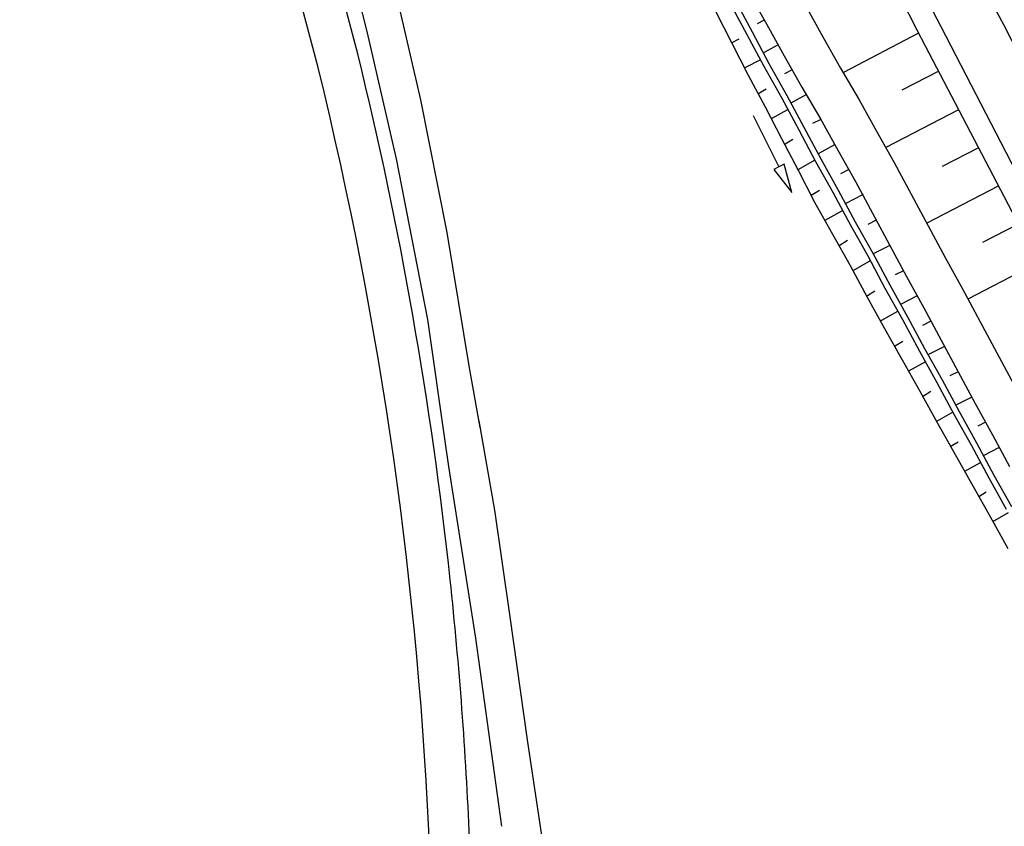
# Model space of a CAD drawing. Extents: x 448150 to 449332, y 437108 to 438384.
# Tile 151 of 172: x 448324 to 448392, y 437976 to 438033. Entities that reach past the tile are written whole.
import ezdxf

# ---------------------------------------------------------------- set-up
doc = ezdxf.new("R2010")
doc.units = 0
doc.header["$LTSCALE"] = 2
doc.header["$MEASUREMENT"] = 0
doc.linetypes.add('AUSGEZOGEN', pattern=[0])
for name, color, linetype in [('DB-Bestand', 8, 'CONTINUOUS'), ('DB-Boeschungen', 15, 'CONTINUOUS'), ('DB-Gleisachsen', 7, 'CONTINUOUS'), ('DB-GRABEN', 15, 'AUSGEZOGEN'), ('DB-LS-Waende', 15, 'CONTINUOUS'), ('SCHLITZRINNE', 200, 'AUSGEZOGEN')]:
    doc.layers.add(name, color=color, linetype=linetype)

msp = doc.modelspace()

# ---------------------------------------------------------------- hatches: boundary and pattern name
at = {"layer": 'SCHLITZRINNE'}
h = msp.add_hatch(dxfattribs=at)
h.set_pattern_fill('_USER,_O', color=256, scale=1.5, angle=45, pattern_type=0)
h.set_pattern_definition([(346.6471, (448402.703, 438130.2319), (0.3464215, 1.459449), [])])
edge = h.paths.add_edge_path()
edge.add_arc((449904.241, 439087.127), 1777.856, 203.318125, 203.482666)
edge.add_arc((450830.09, 439489.365), 2787.308, 203.482666, 203.768673)
edge.add_arc((449457.11, 438884.705), 1287.078, 203.768673, 204.197754)
edge.add_arc((451276.919, 439702.474), 3282.184, 204.197754, 204.466449)
edge.add_arc((449906.006, 439078.682), 1776.024, 204.466449, 205.272973)
edge.add_arc((449910.816, 439080.953), 1781.344, 205.272973, 206.078292)
edge.add_arc((451264.489, 439743.474), 3288.448, 206.078292, 206.346738)
edge.add_arc((449467.425, 438853.485), 1283.076, 206.346738, 206.776498)
edge.add_arc((450802.564, 439527.226), 2778.577, 206.776498, 207.063192)
edge.add_arc((449911.383, 439071.907), 1777.817, 207.063191, 207.421606)
edge.add_arc((450110.431, 439175.179), 2002.061, 207.421606, 207.779675)
edge.add_arc((450110.948, 439175.452), 2002.646, 207.779675, 208.137692)
edge.add_arc((450111.73, 439175.87), 2003.533, 208.137692, 208.495408)
edge.add_arc((450113.785, 439176.985), 2005.87, 208.495408, 208.852916)
edge.add_arc((450109.179, 439174.448), 2000.613, 208.852916, 209.211314)
edge.add_arc((450108.358, 439173.989), 1999.672, 209.211314, 209.569796)
edge.add_arc((450107.203, 439173.333), 1998.343, 209.569796, 209.928803)
edge.add_arc((450102.314, 439170.519), 1992.703, 209.928803, 210.288319)
edge.add_arc((450111.316, 439175.777), 2003.127, 210.288319, 210.645775)
edge.add_arc((450119.743, 439180.769), 2012.922, 210.645775, 211.002361)
edge.add_arc((450119.644, 439180.71), 2012.806, 211.002361, 211.359165)
edge.add_arc((450107.59, 439173.364), 1998.691, 211.359165, 211.717226)
edge.add_arc((450101.479, 439169.587), 1991.506, 211.717226, 212.076564)
edge.add_arc((450113.556, 439177.156), 2005.759, 212.076564, 212.434624)
edge.add_arc((450112.626, 439176.565), 2004.657, 212.434624, 212.79251)
edge.add_arc((450107.744, 439173.42), 1998.85, 212.79251, 213.150917)
edge.add_arc((450108.762, 439174.085), 2000.066, 213.150917, 213.509547)
edge.add_arc((450105.418, 439171.871), 1996.056, 213.509547, 213.868537)
edge.add_arc((450110.46, 439175.254), 2002.127, 213.868537, 214.225936)
edge.add_arc((450122.838, 439183.675), 2017.098, 214.225936, 214.582007)
edge.add_arc((450116.672, 439179.424), 2009.609, 214.582007, 214.939825)
edge.add_arc((450097.028, 439165.7), 1985.645, 214.939825, 215.299796)
edge.add_arc((450097.522, 439166.05), 1986.251, 215.299796, 215.6597)
edge.add_arc((450116.045, 439179.34), 2009.049, 215.6597, 216.017557)
edge.add_arc((450123.924, 439185.069), 2018.791, 216.017557, 216.373476)
edge.add_arc((450109.338, 439174.325), 2000.675, 216.373476, 216.722463)
edge.add_arc((450119.644, 439180.71), 2013.306, 211.128908, 211.359165)
edge.add_arc((450107.59, 439173.364), 1999.191, 211.359165, 211.717226)
edge.add_arc((450101.479, 439169.587), 1992.006, 211.717226, 212.076564)
edge.add_arc((450113.556, 439177.156), 2006.259, 212.076564, 212.234447)
h = msp.add_hatch(dxfattribs=at)
h.set_pattern_fill('_USER,_O', color=256, scale=1.5, angle=45, pattern_type=0)
h.set_pattern_definition([(347.6119, (448421.49, 438100.1306), (0.321798, 1.4650754), [])])
edge = h.paths.add_edge_path()
edge.add_arc((449904.241, 439087.127), 1777.856, 203.318125, 203.482666)
edge.add_arc((450830.09, 439489.365), 2787.308, 203.482666, 203.768673)
edge.add_arc((449457.11, 438884.705), 1287.078, 203.768673, 204.197754)
edge.add_arc((451276.919, 439702.474), 3282.184, 204.197754, 204.466449)
edge.add_arc((449906.006, 439078.682), 1776.024, 204.466449, 205.272973)
edge.add_arc((449910.816, 439080.953), 1781.344, 205.272973, 206.078292)
edge.add_arc((451264.489, 439743.474), 3288.448, 206.078292, 206.346738)
edge.add_arc((449467.425, 438853.485), 1283.076, 206.346738, 206.776498)
edge.add_arc((450802.564, 439527.226), 2778.577, 206.776498, 207.063192)
edge.add_arc((449911.383, 439071.907), 1777.817, 207.063191, 207.421606)
edge.add_arc((450110.431, 439175.179), 2002.061, 207.421606, 207.779675)
edge.add_arc((450110.948, 439175.452), 2002.646, 207.779675, 208.137692)
edge.add_arc((450111.73, 439175.87), 2003.533, 208.137692, 208.495408)
edge.add_arc((450113.785, 439176.985), 2005.87, 208.495408, 208.852916)
edge.add_arc((450109.179, 439174.448), 2000.613, 208.852916, 209.211314)
edge.add_arc((450108.358, 439173.989), 1999.672, 209.211314, 209.569796)
edge.add_arc((450107.203, 439173.333), 1998.343, 209.569796, 209.928803)
edge.add_arc((450102.314, 439170.519), 1992.703, 209.928803, 210.288319)
edge.add_arc((450111.316, 439175.777), 2003.127, 210.288319, 210.645775)
edge.add_arc((450119.743, 439180.769), 2012.922, 210.645775, 211.002361)
edge.add_arc((450119.644, 439180.71), 2012.806, 211.002361, 211.359165)
edge.add_arc((450107.59, 439173.364), 1998.691, 211.359165, 211.717226)
edge.add_arc((450101.479, 439169.587), 1991.506, 211.717226, 212.076564)
edge.add_arc((450113.556, 439177.156), 2005.759, 212.076564, 212.434624)
edge.add_arc((450112.626, 439176.565), 2004.657, 212.434624, 212.79251)
edge.add_arc((450107.744, 439173.42), 1998.85, 212.79251, 213.150917)
edge.add_arc((450108.762, 439174.085), 2000.066, 213.150917, 213.509547)
edge.add_arc((450105.418, 439171.871), 1996.056, 213.509547, 213.868537)
edge.add_arc((450110.46, 439175.254), 2002.127, 213.868537, 214.225936)
edge.add_arc((450122.838, 439183.675), 2017.098, 214.225936, 214.582007)
edge.add_arc((450116.672, 439179.424), 2009.609, 214.582007, 214.939825)
edge.add_arc((450097.028, 439165.7), 1985.645, 214.939825, 215.299796)
edge.add_arc((450097.522, 439166.05), 1986.251, 215.299796, 215.6597)
edge.add_arc((450116.045, 439179.34), 2009.049, 215.6597, 216.017557)
edge.add_arc((450123.924, 439185.069), 2018.791, 216.017557, 216.373476)
edge.add_arc((450109.338, 439174.325), 2000.675, 216.373476, 216.722463)
edge.add_arc((450113.556, 439177.156), 2006.259, 212.277367, 212.434624)
edge.add_arc((450112.626, 439176.565), 2005.157, 212.434624, 212.79251)
edge.add_arc((450107.744, 439173.42), 1999.35, 212.79251, 213.090756)
h = msp.add_hatch(dxfattribs=at)
h.set_pattern_fill('_USER,_O', color=256, scale=1.5, angle=45, pattern_type=0)
h.set_pattern_definition([(348.87313, (448443.181, 438066.7889), (0.289473, 1.4718034), [])])
edge = h.paths.add_edge_path()
edge.add_arc((449904.241, 439087.127), 1777.856, 203.318125, 203.482666)
edge.add_arc((450830.09, 439489.365), 2787.308, 203.482666, 203.768673)
edge.add_arc((449457.11, 438884.705), 1287.078, 203.768673, 204.197754)
edge.add_arc((451276.919, 439702.474), 3282.184, 204.197754, 204.466449)
edge.add_arc((449906.006, 439078.682), 1776.024, 204.466449, 205.272973)
edge.add_arc((449910.816, 439080.953), 1781.344, 205.272973, 206.078292)
edge.add_arc((451264.489, 439743.474), 3288.448, 206.078292, 206.346738)
edge.add_arc((449467.425, 438853.485), 1283.076, 206.346738, 206.776498)
edge.add_arc((450802.564, 439527.226), 2778.577, 206.776498, 207.063192)
edge.add_arc((449911.383, 439071.907), 1777.817, 207.063191, 207.421606)
edge.add_arc((450110.431, 439175.179), 2002.061, 207.421606, 207.779675)
edge.add_arc((450110.948, 439175.452), 2002.646, 207.779675, 208.137692)
edge.add_arc((450111.73, 439175.87), 2003.533, 208.137692, 208.495408)
edge.add_arc((450113.785, 439176.985), 2005.87, 208.495408, 208.852916)
edge.add_arc((450109.179, 439174.448), 2000.613, 208.852916, 209.211314)
edge.add_arc((450108.358, 439173.989), 1999.672, 209.211314, 209.569796)
edge.add_arc((450107.203, 439173.333), 1998.343, 209.569796, 209.928803)
edge.add_arc((450102.314, 439170.519), 1992.703, 209.928803, 210.288319)
edge.add_arc((450111.316, 439175.777), 2003.127, 210.288319, 210.645775)
edge.add_arc((450119.743, 439180.769), 2012.922, 210.645775, 211.002361)
edge.add_arc((450119.644, 439180.71), 2012.806, 211.002361, 211.359165)
edge.add_arc((450107.59, 439173.364), 1998.691, 211.359165, 211.717226)
edge.add_arc((450101.479, 439169.587), 1991.506, 211.717226, 212.076564)
edge.add_arc((450113.556, 439177.156), 2005.759, 212.076564, 212.434624)
edge.add_arc((450112.626, 439176.565), 2004.657, 212.434624, 212.79251)
edge.add_arc((450107.744, 439173.42), 1998.85, 212.79251, 213.150917)
edge.add_arc((450108.762, 439174.085), 2000.066, 213.150917, 213.509547)
edge.add_arc((450105.418, 439171.871), 1996.056, 213.509547, 213.868537)
edge.add_arc((450110.46, 439175.254), 2002.127, 213.868537, 214.225936)
edge.add_arc((450122.838, 439183.675), 2017.098, 214.225936, 214.582007)
edge.add_arc((450116.672, 439179.424), 2009.609, 214.582007, 214.939825)
edge.add_arc((450097.028, 439165.7), 1985.645, 214.939825, 215.299796)
edge.add_arc((450097.522, 439166.05), 1986.251, 215.299796, 215.6597)
edge.add_arc((450116.045, 439179.34), 2009.049, 215.6597, 216.017557)
edge.add_arc((450123.924, 439185.069), 2018.791, 216.017557, 216.373476)
edge.add_arc((450109.338, 439174.325), 2000.675, 216.373476, 216.722463)
edge.add_arc((450107.744, 439173.42), 1999.35, 213.133824, 213.150917)
edge.add_arc((450108.762, 439174.085), 2000.566, 213.150917, 213.509547)
edge.add_arc((450105.418, 439171.871), 1996.556, 213.509547, 213.868537)
edge.add_arc((450110.46, 439175.254), 2002.627, 213.868537, 214.225936)
edge.add_arc((450122.838, 439183.675), 2017.598, 214.225936, 214.582007)
edge.add_arc((450116.672, 439179.424), 2010.109, 214.582007, 214.805817)

# ---------------------------------------------------------------- linework, layer by layer
at = {"layer": 'DB-Bestand', "linetype": 'Continuous'}
for p, q in [((448345.518, 438040.52), (448347.695, 438031.728)), ((448347.071, 438030.166), (448344.785, 438038.791)), ((448344.308, 438029.213), (448342.022, 438037.838)), ((448351.46, 438026.965), (448349.244, 438036.579)), ((448347.695, 438031.728), (448349.749, 438022.851)), ((448353.299, 438017.726), (448351.46, 438026.965)), ((448349.749, 438022.851), (448351.918, 438011.673)), ((448354.859, 438008.305), (448353.299, 438017.726)), ((448351.918, 438011.673), (448353.187, 438002.874)), ((448355.6, 438004.153), (448354.859, 438008.305)), ((448356.628, 437998.396), (448355.516, 438004.622)), ((448353.117, 438003.355), (448353.393, 438001.445)), ((448353.393, 438001.445), (448355.272, 437989.483)), ((448357.674, 437990.978), (448356.628, 437998.396)), ((448358.887, 437982.407), (448357.674, 437990.978)), ((448355.272, 437989.483), (448357.087, 437976.393)), ((448360.094, 437974.32), (448358.887, 437982.407))]:
    msp.add_line(p, q, dxfattribs=at)
for centre, major_axis, start_param, end_param in [((448077.413, 437963.894), (-106.694, 256.366), 4.425006, 4.559002), ((448074.65, 437962.941), (-106.648, 256.385), 4.359347, 4.55918), ((448077.407, 437963.894), (-106.603, 256.41), 4.360229, 4.425371)]:
    msp.add_ellipse(centre, major_axis=major_axis, ratio=1, start_param=start_param, end_param=end_param, dxfattribs=at)
at = {"layer": 'DB-Boeschungen', "linetype": 'Continuous'}
for p, q in [((448384.87, 438034.105), (448386.023, 438031.851)), ((448378.253, 438033.537), (448379.477, 438031.355)), ((448386.023, 438031.851), (448386.599, 438030.724)), ((448379.477, 438031.355), (448380.701, 438029.173)), ((448386.139, 438031.607), (448380.904, 438028.884)), ((448386.599, 438030.724), (448395.26, 438014.145)), ((448380.701, 438029.173), (448381.992, 438026.969)), ((448387.545, 438028.957), (448384.961, 438027.64)), ((448381.992, 438026.969), (448383.216, 438024.787)), ((448388.907, 438026.284), (448383.851, 438023.651)), ((448383.216, 438024.787), (448384.44, 438022.605)), ((448390.313, 438023.633), (448387.774, 438022.339)), ((448384.44, 438022.605), (448385.62, 438020.4)), ((448391.675, 438020.96), (448386.708, 438018.373)), ((448385.62, 438020.4), (448386.799, 438018.195)), ((448386.799, 438018.195), (448387.978, 438015.99)), ((448393.082, 438018.31), (448390.587, 438017.039)), ((448387.978, 438015.99), (448389.202, 438013.808)), ((448394.444, 438015.637), (448389.566, 438013.095)), ((448389.202, 438013.808), (448390.405, 438011.559)), ((448390.405, 438011.559), (448391.584, 438009.354)), ((448391.584, 438009.354), (448392.764, 438007.149))]:
    msp.add_line(p, q, dxfattribs=at)
at = {"layer": 'DB-Gleisachsen', "linetype": 'Continuous'}
for p, q in [((448390.872, 438034.411), (448392.051, 438032.206)), ((448392.051, 438032.206), (448393.164, 438030.023))]:
    msp.add_line(p, q, dxfattribs=at)
at = {"layer": 'DB-GRABEN', "linetype": 'Continuous'}
for p, q in [((448374.334, 438034.401), (448375.558, 438032.219)), ((448372.997, 438033.72), (448374.177, 438031.515)), ((448373.354, 438033.902), (448374.533, 438031.697)), ((448371.973, 438033.198), (448373.108, 438030.971)), ((448375.374, 438032.522), (448374.882, 438032.257)), ((448375.558, 438032.219), (448376.782, 438030.037)), ((448373.101, 438030.942), (448373.641, 438031.223)), ((448374.177, 438031.515), (448375.356, 438029.311)), ((448374.533, 438031.697), (448375.713, 438029.492)), ((448373.108, 438030.971), (448374.265, 438028.699)), ((448376.357, 438030.791), (448375.325, 438030.246)), ((448376.782, 438030.037), (448378.006, 438027.855)), ((448375.116, 438029.757), (448374.036, 438029.196)), ((448375.356, 438029.311), (448376.603, 438027.084)), ((448375.713, 438029.492), (448376.959, 438027.265)), ((448374.265, 438028.699), (448375.445, 438026.494)), ((448377.34, 438029.06), (448376.8, 438028.78)), ((448378.006, 438027.855), (448379.297, 438025.651)), ((448374.94, 438027.387), (448375.512, 438027.73)), ((448376.603, 438027.084), (448377.783, 438024.879)), ((448376.959, 438027.265), (448378.139, 438025.061)), ((448378.323, 438027.343), (448377.232, 438026.731)), ((448375.445, 438026.494), (448376.58, 438024.266)), ((448374.602, 438025.878), (448376.411, 438022.311)), ((448377.012, 438026.282), (448375.876, 438025.647)), ((448378.139, 438025.061), (448379.318, 438022.856)), ((448379.32, 438025.606), (448378.741, 438025.311)), ((448379.297, 438025.651), (448380.521, 438023.469)), ((448377.783, 438024.879), (448378.962, 438022.674)), ((448376.58, 438024.266), (448377.759, 438022.061)), ((448376.784, 438023.865), (448377.385, 438024.228)), ((448380.272, 438023.847), (448379.137, 438023.212)), ((448380.521, 438023.469), (448381.745, 438021.286)), ((448376.411, 438022.311), (448376.054, 438022.13)), ((448376.768, 438022.492), (448376.411, 438022.311)), ((448377.316, 438020.527), (448376.768, 438022.492)), ((448378.917, 438022.763), (448377.736, 438022.106)), ((448378.962, 438022.674), (448380.186, 438020.492)), ((448379.318, 438022.856), (448380.542, 438020.674)), ((448376.054, 438022.13), (448377.316, 438020.527)), ((448377.759, 438022.061), (448378.894, 438019.834)), ((448381.269, 438022.11), (448380.69, 438021.815)), ((448381.745, 438021.286), (448382.925, 438019.082)), ((448378.644, 438020.324), (448379.245, 438020.686)), ((448380.186, 438020.492), (448381.365, 438018.287)), ((448380.542, 438020.674), (448381.722, 438018.469)), ((448382.267, 438020.374), (448381.019, 438019.738)), ((448378.894, 438019.834), (448380.141, 438017.607)), ((448380.866, 438019.267), (448379.597, 438018.564)), ((448382.925, 438019.082), (448384.104, 438016.877)), ((448381.365, 438018.287), (448382.59, 438016.105)), ((448381.722, 438018.469), (448382.946, 438016.287)), ((448383.174, 438018.592), (448382.595, 438018.296)), ((448380.141, 438017.607), (448381.365, 438015.425)), ((448380.594, 438016.828), (448381.195, 438017.19)), ((448384.127, 438016.832), (448382.969, 438016.242)), ((448384.104, 438016.877), (448385.284, 438014.672)), ((448382.59, 438016.105), (448383.792, 438013.856)), ((448382.946, 438016.287), (448384.148, 438014.037)), ((448381.365, 438015.425), (448382.544, 438013.22)), ((448382.771, 438015.749), (448381.546, 438015.068)), ((448385.079, 438015.073), (448384.5, 438014.778)), ((448384.148, 438014.037), (448385.372, 438011.855)), ((448385.284, 438014.672), (448386.508, 438012.49)), ((448382.499, 438013.309), (448383.1, 438013.671)), ((448383.792, 438013.856), (448385.016, 438011.673)), ((448382.544, 438013.22), (448383.768, 438011.038)), ((448386.032, 438013.314), (448384.874, 438012.723)), ((448384.676, 438012.23), (448383.496, 438011.573)), ((448386.508, 438012.49), (448387.71, 438010.24)), ((448385.016, 438011.673), (448386.195, 438009.469)), ((448385.372, 438011.855), (448386.552, 438009.65)), ((448386.984, 438011.554), (448386.405, 438011.259)), ((448383.768, 438011.038), (448384.992, 438008.856)), ((448384.448, 438009.813), (448385.049, 438010.175)), ((448387.71, 438010.24), (448388.889, 438008.035)), ((448386.195, 438009.469), (448387.419, 438007.286)), ((448386.552, 438009.65), (448387.776, 438007.468)), ((448387.937, 438009.795), (448386.779, 438009.205)), ((448384.992, 438008.856), (448386.216, 438006.674)), ((448386.626, 438008.734), (448385.445, 438008.077)), ((448388.889, 438008.035), (448388.31, 438007.74)), ((448388.889, 438008.035), (448390.069, 438005.831)), ((448387.419, 438007.286), (448388.599, 438005.082)), ((448387.776, 438007.468), (448388.955, 438005.263)), ((448386.216, 438006.674), (448387.463, 438004.447)), ((448386.398, 438006.317), (448386.999, 438006.68)), ((448389.842, 438006.276), (448388.728, 438005.709)), ((448390.069, 438005.831), (448391.293, 438003.648)), ((448388.531, 438005.215), (448387.395, 438004.581)), ((448388.955, 438005.263), (448390.179, 438003.081)), ((448387.463, 438004.447), (448388.687, 438002.265)), ((448388.599, 438005.082), (448389.823, 438002.899)), ((448390.794, 438004.517), (448390.26, 438004.244)), ((448388.347, 438002.821), (448388.904, 438003.161)), ((448390.179, 438003.081), (448391.381, 438000.832)), ((448391.293, 438003.648), (448392.472, 438001.444)), ((448389.823, 438002.899), (448391.025, 438000.65)), ((448391.747, 438002.757), (448390.633, 438002.19)), ((448388.687, 438002.265), (448389.911, 438000.083)), ((448390.48, 438001.719), (448389.344, 438001.085)), ((448391.025, 438000.65), (448392.249, 437998.468)), ((448391.381, 438000.832), (448392.605, 437998.649)), ((448389.911, 438000.083), (448391.135, 437997.9)), ((448390.341, 437999.348), (448390.853, 437999.665)), ((448391.135, 437997.9), (448392.359, 437995.718)), ((448392.385, 437998.201), (448391.294, 437997.589))]:
    msp.add_line(p, q, dxfattribs=at)
at = {"layer": 'DB-LS-Waende', "linetype": 'Continuous'}
msp.add_ellipse((452024.116, 439906.817), major_axis=(-1571.28, 3777.487), ratio=1, start_param=1.625185, end_param=1.67263, dxfattribs=at)

doc.saveas('drawing.dxf')
